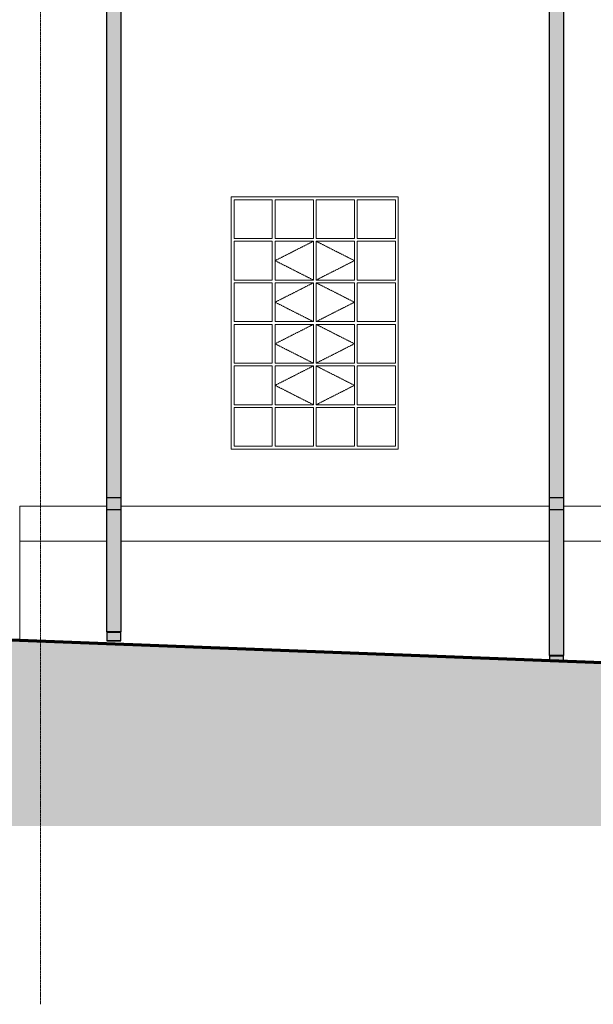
# Model space of a CAD drawing. Header units: millimetres. Extents: x -5998 to 66929, y -2295 to 9220.
# Tile 16 of 29: x 10051 to 14173, y -2295 to 4772. Entities that reach past the tile are written whole.
import ezdxf

# ---------------------------------------------------------------- set-up
doc = ezdxf.new("R2010")
doc.units = ezdxf.units.MM
doc.linetypes.add('_Tracejado pequeno', pattern=[2.25, 1.5, -0.75])
doc.linetypes.add('_Traço - ponto', pattern=[16, 12, -2, 0, -2])
for name, color, linetype, lineweight in [('A-FLOR', 192, 'Continuous', 25), ('A-FLOR-PATT', 8, 'Continuous', 25), ('A-GENM', 13, 'Continuous', 18), ('A-GLAZ', 151, 'Continuous', 18), ('A-GLAZ-HDLN', 1, '_Tracejado pequeno', 18), ('A-WALL', 113, 'Continuous', 18), ('S-GRID', 1, 'Continuous', 9)]:
    doc.layers.add(name, color=color, linetype=linetype, lineweight=lineweight)

# ---------------------------------------------------------------- blocks, each defined once
blk = doc.blocks.new('Janelas_J2 e J4 - J4 - 1_2 x 1_81-4330367-ELEVAÇÃO 3 - MANTER _ CONSTRUIR')
at = {"layer": 'A-GLAZ'}
for p, q in [((11591.1, 3201.7), (11591.1, 3480)), ((11591.1, 3480), (11866.1, 3480)), ((11866.1, 3480), (11866.1, 3201.7)), ((11886.1, 3201.7), (11886.1, 3480)), ((11886.1, 3480), (12161.1, 3480)), ((12161.1, 3480), (12161.1, 3201.7)), ((12181.1, 3201.7), (12181.1, 3480)), ((12181.1, 3480), (12456.1, 3480)), ((12456.1, 3480), (12456.1, 3201.7)), ((12476.1, 3201.7), (12476.1, 3480)), ((12476.1, 3480), (12751.1, 3480)), ((12751.1, 3480), (12751.1, 3201.7)), ((11866.1, 3201.7), (11591.1, 3201.7)), ((11591.1, 2903.3), (11591.1, 3181.7)), ((11591.1, 3181.7), (11866.1, 3181.7)), ((11866.1, 3181.7), (11866.1, 2903.3)), ((12161.1, 3201.7), (11886.1, 3201.7)), ((11886.1, 2903.3), (11886.1, 3181.7)), ((11886.1, 3181.7), (12161.1, 3181.7)), ((12161.1, 3181.7), (12161.1, 2903.3)), ((12456.1, 3201.7), (12181.1, 3201.7)), ((12181.1, 2903.3), (12181.1, 3181.7)), ((12181.1, 3181.7), (12456.1, 3181.7)), ((12456.1, 3181.7), (12456.1, 2903.3)), ((12751.1, 3201.7), (12476.1, 3201.7)), ((12476.1, 2903.3), (12476.1, 3181.7)), ((12476.1, 3181.7), (12751.1, 3181.7)), ((12751.1, 3181.7), (12751.1, 2903.3)), ((11866.1, 2903.3), (11591.1, 2903.3)), ((12161.1, 2903.3), (11886.1, 2903.3)), ((12456.1, 2903.3), (12181.1, 2903.3)), ((12751.1, 2903.3), (12476.1, 2903.3)), ((11591.1, 2605), (11591.1, 2883.3)), ((11591.1, 2883.3), (11866.1, 2883.3)), ((11866.1, 2883.3), (11866.1, 2605)), ((11886.1, 2605), (11886.1, 2883.3)), ((11886.1, 2883.3), (12161.1, 2883.3)), ((12161.1, 2883.3), (12161.1, 2605)), ((12181.1, 2605), (12181.1, 2883.3)), ((12181.1, 2883.3), (12456.1, 2883.3)), ((12456.1, 2883.3), (12456.1, 2605)), ((12476.1, 2605), (12476.1, 2883.3)), ((12476.1, 2883.3), (12751.1, 2883.3)), ((12751.1, 2883.3), (12751.1, 2605)), ((11866.1, 2605), (11591.1, 2605)), ((11591.1, 2306.7), (11591.1, 2585)), ((11591.1, 2585), (11866.1, 2585)), ((11866.1, 2585), (11866.1, 2306.7)), ((12161.1, 2605), (11886.1, 2605)), ((11886.1, 2306.7), (11886.1, 2585)), ((11886.1, 2585), (12161.1, 2585)), ((12161.1, 2585), (12161.1, 2306.7)), ((12456.1, 2605), (12181.1, 2605)), ((12181.1, 2306.7), (12181.1, 2585)), ((12181.1, 2585), (12456.1, 2585)), ((12456.1, 2585), (12456.1, 2306.7)), ((12751.1, 2605), (12476.1, 2605)), ((12476.1, 2306.7), (12476.1, 2585)), ((12476.1, 2585), (12751.1, 2585)), ((12751.1, 2585), (12751.1, 2306.7)), ((11866.1, 2306.7), (11591.1, 2306.7)), ((11591.1, 2008.3), (11591.1, 2286.7)), ((11591.1, 2286.7), (11866.1, 2286.7)), ((11866.1, 2286.7), (11866.1, 2008.3)), ((12161.1, 2306.7), (11886.1, 2306.7)), ((11886.1, 2008.3), (11886.1, 2286.7)), ((11886.1, 2286.7), (12161.1, 2286.7)), ((12161.1, 2286.7), (12161.1, 2008.3)), ((12456.1, 2306.7), (12181.1, 2306.7)), ((12181.1, 2008.3), (12181.1, 2286.7)), ((12181.1, 2286.7), (12456.1, 2286.7)), ((12456.1, 2286.7), (12456.1, 2008.3)), ((12751.1, 2306.7), (12476.1, 2306.7)), ((12476.1, 2008.3), (12476.1, 2286.7)), ((12476.1, 2286.7), (12751.1, 2286.7)), ((12751.1, 2286.7), (12751.1, 2008.3)), ((11866.1, 2008.3), (11591.1, 2008.3)), ((11591.1, 1988.3), (11591.1, 1710)), ((11591.1, 1988.3), (11866.1, 1988.3)), ((11866.1, 1710), (11866.1, 1988.3)), ((12161.1, 2008.3), (11886.1, 2008.3)), ((11886.1, 1988.3), (11886.1, 1710)), ((11886.1, 1988.3), (12161.1, 1988.3)), ((12161.1, 1710), (12161.1, 1988.3)), ((12456.1, 2008.3), (12181.1, 2008.3)), ((12181.1, 1988.3), (12181.1, 1710)), ((12181.1, 1988.3), (12456.1, 1988.3)), ((12456.1, 1710), (12456.1, 1988.3)), ((12751.1, 2008.3), (12476.1, 2008.3)), ((12476.1, 1988.3), (12476.1, 1710)), ((12476.1, 1988.3), (12751.1, 1988.3)), ((12751.1, 1710), (12751.1, 1988.3)), ((11591.1, 1710), (11866.1, 1710)), ((11886.1, 1710), (12161.1, 1710)), ((12181.1, 1710), (12456.1, 1710)), ((12476.1, 1710), (12751.1, 1710))]:
    blk.add_line(p, q, dxfattribs=at)
at = {"layer": 'A-GLAZ-HDLN'}
for p, q in [((12161.1, 3181.7), (11886.1, 3042.5)), ((12181.1, 3181.7), (12456.1, 3042.5)), ((11886.1, 3042.5), (12161.1, 2903.3)), ((12456.1, 3042.5), (12181.1, 2903.3)), ((12161.1, 2883.3), (11886.1, 2744.2)), ((12181.1, 2883.3), (12456.1, 2744.2)), ((11886.1, 2744.2), (12161.1, 2605)), ((12456.1, 2744.2), (12181.1, 2605)), ((12161.1, 2585), (11886.1, 2445.8)), ((12181.1, 2585), (12456.1, 2445.8)), ((11886.1, 2445.8), (12161.1, 2306.7)), ((12456.1, 2445.8), (12181.1, 2306.7)), ((12161.1, 2286.7), (11886.1, 2147.5)), ((12181.1, 2286.7), (12456.1, 2147.5)), ((11886.1, 2147.5), (12161.1, 2008.3)), ((12456.1, 2147.5), (12181.1, 2008.3))]:
    blk.add_line(p, q, dxfattribs=at)
blk = doc.blocks.new('Generic Models 1 - Generic Models 24-4258923-ELEVAÇÃO 3 - MANTER _ CONSTRUIR')
at = {"layer": 'A-GENM', "lineweight": 25}
for points in [[(10677.4, 1341.9), (10777.4, 1341.9), (10777.4, 4980.4), (10677.4, 4980.4), (10677.4, 2244.6)], [(13857.4, 1341.9), (13957.4, 1341.9), (13957.4, 4980.4), (13857.4, 4980.4), (13857.4, 3331.2)], [(10777.4, 1256.9), (10777.4, 1341.9), (10677.4, 1341.9), (10677.4, 1256.9)], [(13957.4, 1256.9), (13957.4, 1341.9), (13857.4, 1341.9), (13857.4, 1256.9)], [(10679.4, 377.8), (10777.4, 377.8), (10777.4, 1256.9), (10677.4, 1256.9), (10677.4, 377.8)], [(13859.4, 207.9), (13957.4, 207.9), (13957.4, 1256.9), (13857.4, 1256.9), (13857.4, 207.9)], [(10714.4, 314.8), (10775.4, 314.8), (10775.4, 375.8), (10679.4, 375.8), (10679.4, 314.8)], [(13957.4, 167.1), (13957.4, 207.9), (13857.4, 207.9), (13857.4, 170.9), (13859.4, 170.8), (13859.4, 205.9), (13955.4, 205.9), (13955.4, 167.1), (13956.7, 167.1)], [(13955.4, 167.1), (13955.4, 205.9), (13859.4, 205.9), (13859.4, 170.8), (13932.3, 168)]]:
    blk.add_hatch(color=9, dxfattribs=at).paths.add_polyline_path(points, flags=0)
h = blk.add_hatch(color=9, dxfattribs=at)
h.paths.add_polyline_path([(10677.4, 312.8), (10777.4, 312.8), (10777.4, 377.8), (10677.4, 377.8)], flags=0)
h.paths.add_polyline_path([(10679.4, 314.8), (10679.4, 375.8), (10775.4, 375.8), (10775.4, 314.8)], flags=0)
at = {"layer": 'A-GENM', "color": 5, "lineweight": 25}
for p, q in [((10677.4, 1341.9), (10677.4, 4980.4)), ((10777.4, 4980.4), (10777.4, 1341.9)), ((13857.4, 1341.9), (13857.4, 4980.4)), ((13957.4, 4980.4), (13957.4, 1341.9)), ((10677.4, 1341.9), (10777.4, 1341.9)), ((10677.4, 1256.9), (10677.4, 1341.9)), ((10777.4, 1341.9), (10777.4, 1256.9)), ((13857.4, 1341.9), (13957.4, 1341.9)), ((13857.4, 1256.9), (13857.4, 1341.9)), ((13957.4, 1341.9), (13957.4, 1256.9)), ((10677.4, 1256.9), (10777.4, 1256.9)), ((10677.4, 377.8), (10677.4, 1256.9)), ((10777.4, 1256.9), (10777.4, 377.8)), ((13857.4, 1256.9), (13957.4, 1256.9)), ((13857.4, 207.9), (13857.4, 1256.9)), ((13957.4, 1256.9), (13957.4, 207.9)), ((10777.4, 377.8), (10677.4, 377.8)), ((10677.4, 377.8), (10677.4, 312.8)), ((10679.4, 314.8), (10679.4, 375.8)), ((10679.4, 375.8), (10775.4, 375.8)), ((10775.4, 375.8), (10775.4, 314.8)), ((10777.4, 312.8), (10777.4, 377.8)), ((10677.4, 312.8), (10777.4, 312.8)), ((10775.4, 314.8), (10679.4, 314.8)), ((13957.4, 207.9), (13857.4, 207.9)), ((13857.4, 207.9), (13857.4, 170.9)), ((13859.4, 170.8), (13859.4, 205.9)), ((13859.4, 205.9), (13955.4, 205.9)), ((13955.4, 205.9), (13955.4, 167.1)), ((13957.4, 167.1), (13957.4, 207.9))]:
    blk.add_line(p, q, dxfattribs=at)
blk = doc.blocks.new('Embasamento - Embasamento-4325691-ELEVAÇÃO 3 - MANTER _ CONSTRUIR')
at = {"layer": 'A-GENM'}
for p, q in [((10051.1, 1280), (10677.4, 1280)), ((10051.1, 1280), (10051.1, 1030)), ((10777.4, 1280), (13857.4, 1280)), ((13957.4, 1280), (20357.4, 1280)), ((10051.1, 1030), (10677.4, 1030)), ((10051.1, 1030), (10051.1, 316.7)), ((10777.4, 1030), (13857.4, 1030)), ((13957.4, 1030), (20357.4, 1030))]:
    blk.add_line(p, q, dxfattribs=at)

msp = doc.modelspace()

# ---------------------------------------------------------------- hatches: boundary and pattern name
at = {"layer": 'A-FLOR-PATT', "lineweight": 18}
h = msp.add_hatch(dxfattribs=at)
h.set_pattern_fill('FP_1', color=256, style=0, pattern_type=2)
h.set_pattern_definition([(0, (11188.6, 0), (317.5, 317.5), [317.5, -317.5]), (0, (11188.6, 119.06), (317.5, 317.5), [317.5, -317.5]), (0, (11188.6, 238.12), (317.5, 317.5), [317.5, -317.5]), (90, (11228.27, 277.8), (-317.5, 317.5), [317.5, -317.5]), (90, (11347.34, 277.8), (-317.5, 317.5), [317.5, -317.5]), (90, (11466.4, 277.8), (-317.5, 317.5), [317.5, -317.5])])
h.paths.add_polyline_path([(-3348.9, -1015.3), (30065.8, -1015.3), (30065.8, -450), (-3348.9, 830), (-3348.9, 71.3)], flags=0)

# ---------------------------------------------------------------- linework, layer by layer
at = {"layer": 'A-FLOR', "lineweight": 70}
msp.add_line((30065.8, -450), (-3348.9, 830), dxfattribs=at)
at = {"layer": 'A-WALL'}
for p, q in [((11571.1, 1690), (11571.1, 3500)), ((11571.1, 3500), (12771.1, 3500)), ((12771.1, 3500), (12771.1, 1690)), ((12771.1, 1690), (11571.1, 1690))]:
    msp.add_line(p, q, dxfattribs=at)
at = {"layer": 'S-GRID', "linetype": '_Traço - ponto'}
msp.add_line((10201.1, -2295), (10201.1, 8028.5), dxfattribs=at)

# ---------------------------------------------------------------- block references
at = {"layer": 'A-GENM', "color": 5, "lineweight": 25}
msp.add_blockref('Generic Models 1 - Generic Models 24-4258923-ELEVAÇÃO 3 - MANTER _ CONSTRUIR', (0, 0), dxfattribs=at)
at = {"layer": 'A-GENM'}
msp.add_blockref('Embasamento - Embasamento-4325691-ELEVAÇÃO 3 - MANTER _ CONSTRUIR', (0, 0), dxfattribs=at)
at = {"layer": 'A-GLAZ'}
msp.add_blockref('Janelas_J2 e J4 - J4 - 1_2 x 1_81-4330367-ELEVAÇÃO 3 - MANTER _ CONSTRUIR', (0, 0), dxfattribs=at)

doc.saveas('drawing.dxf')
